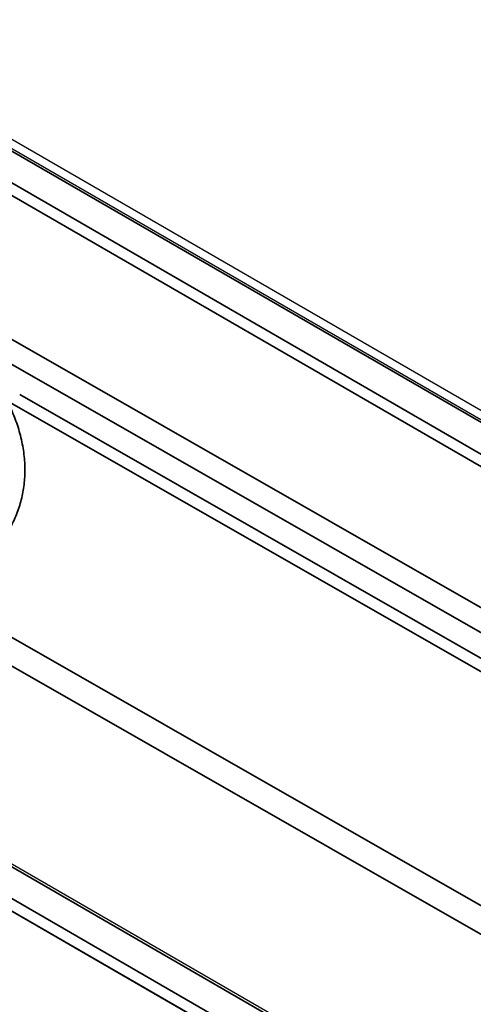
# Model space of a CAD drawing. Header units: millimetres. Extents: x -12192 to 12192, y -600 to 5895.
# Tile 33 of 122: x 3201 to 3218, y 1483 to 1519. Entities that reach past the tile are written whole.
import ezdxf

# ---------------------------------------------------------------- set-up
doc = ezdxf.new("R2010")
doc.units = ezdxf.units.MM
doc.header["$LTSCALE"] = 20
doc.layers.add('_Sichtbarkanten', color=7, linetype='Continuous', lineweight=25)
doc.layers.add('Sichtbar schmal (ISO)', color=7, linetype='Continuous', lineweight=35)

msp = doc.modelspace()

# ---------------------------------------------------------------- linework, layer by layer
at = {"layer": '_Sichtbarkanten'}
for p, q in [((2852.013, 1715.971), (3294.055, 1460.758)), ((2851.63, 1715.848), (3293.923, 1460.49)), ((3271.086, 1447.313), (2828.808, 1702.663)), ((3269.408, 1446.549), (2827.365, 1701.762))]:
    msp.add_line(p, q, dxfattribs=at)
at = {"layer": 'Sichtbar schmal (ISO)'}
for p, q in [((3293.78, 1460.476), (2851.487, 1715.834)), ((2850.477, 1715.242), (3292.755, 1459.893)), ((3292.553, 1459.547), (2850.275, 1714.896)), ((3270.943, 1447.299), (2828.665, 1702.649)), ((3269.426, 1446.538), (2827.438, 1701.72)), ((2827.64, 1702.066), (3269.933, 1446.708)), ((3106.682, 1560.983), (3288.961, 1456.866)), ((3288.158, 1456.402), (3106.279, 1560.291)), ((3200.957, 1505.272), (3269.955, 1465.853)), ((3200.496, 1505.036), (3269.494, 1465.617)), ((3198.299, 1497.674), (3254.724, 1465.438)), ((3197.377, 1497.141), (3253.802, 1464.906))]:
    msp.add_line(p, q, dxfattribs=at)
msp.add_open_spline([(3200.496, 1505.036), (3200.582, 1504.866), (3200.664, 1504.687), (3200.739, 1504.499), (3200.815, 1504.31), (3200.885, 1504.111), (3200.943, 1503.908), (3201.001, 1503.706), (3201.049, 1503.499), (3201.083, 1503.294), (3201.117, 1503.089), (3201.138, 1502.885), (3201.147, 1502.685), (3201.155, 1502.484), (3201.151, 1502.288), (3201.134, 1502.095), (3201.117, 1501.903), (3201.088, 1501.715), (3201.048, 1501.531), (3201.008, 1501.347), (3200.956, 1501.168), (3200.891, 1500.986), (3200.825, 1500.805), (3200.745, 1500.621), (3200.65, 1500.439), (3200.555, 1500.258), (3200.444, 1500.078), (3200.321, 1499.905), (3200.198, 1499.733), (3200.063, 1499.568), (3199.915, 1499.409)], degree=3, knots=[0, 0, 0, 0, 0.1, 0.1, 0.1, 0.2, 0.2, 0.2, 0.3, 0.3, 0.3, 0.4, 0.4, 0.4, 0.5, 0.5, 0.5, 0.6, 0.6, 0.6, 0.7, 0.7, 0.7, 0.8, 0.8, 0.8, 0.9, 0.9, 0.9, 1, 1, 1, 1], dxfattribs=at)

doc.saveas('drawing.dxf')
